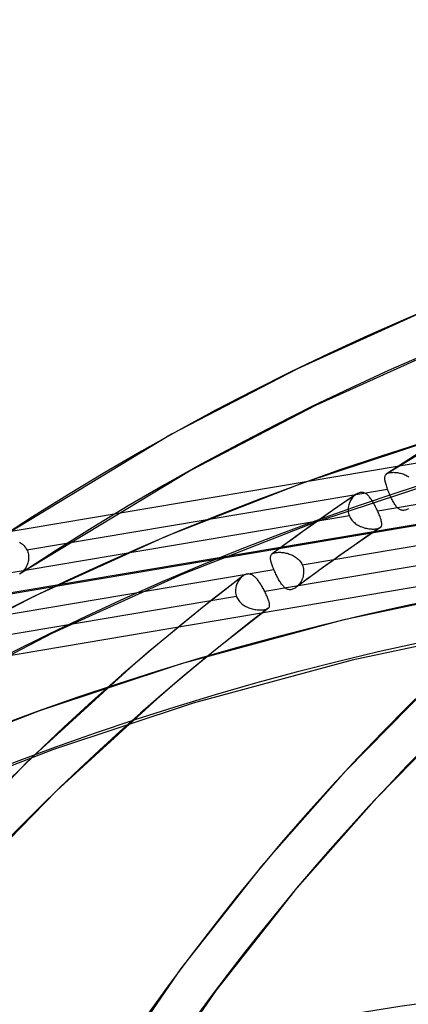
# Model space of a CAD drawing. Header units: millimetres. Extents: x -138 to 135, y -173 to 171.
# Tile 89 of 95: x -46.52 to -37.06, y 93.41 to 117.39. Entities that reach past the tile are written whole.
import ezdxf

# ---------------------------------------------------------------- set-up
doc = ezdxf.new("R2010")
doc.units = ezdxf.units.MM
doc.layers.add('MAIN-1', color=7, linetype='Continuous')

msp = doc.modelspace()

# ---------------------------------------------------------------- linework, layer by layer
at = {"layer": 'MAIN-1'}
for p, q in [((-36.564, 110.341), (-39.76, 108.89)), ((-36.175, 109.419), (-39.322, 107.991)), ((-39.76, 108.89), (-42.829, 107.294)), ((-33.637, 108.721), (-37.586, 106.331)), ((-28.359, 108.023), (-47.283, 104.829)), ((-39.322, 107.991), (-42.344, 106.42)), ((-42.829, 107.294), (-47.059, 104.729)), ((-36.187, 107.242), (-39.641, 106.098)), ((-29.035, 106.899), (-37.809, 105.418)), ((-28.443, 106.487), (-46.941, 103.365)), ((-42.344, 106.42), (-46.517, 103.888)), ((-35.897, 106.285), (-39.301, 105.157)), ((-37.633, 106.254), (-37.63, 106.269)), ((-37.63, 106.269), (-37.626, 106.283)), ((-37.626, 106.283), (-37.62, 106.295)), ((-37.62, 106.295), (-37.612, 106.307)), ((-37.612, 106.307), (-37.602, 106.318)), ((-37.602, 106.318), (-37.6, 106.32)), ((-37.6, 106.32), (-37.597, 106.322)), ((-37.597, 106.322), (-37.595, 106.324)), ((-37.595, 106.324), (-37.592, 106.326)), ((-37.592, 106.326), (-37.59, 106.328)), ((-37.59, 106.328), (-37.587, 106.33)), ((-37.587, 106.33), (-37.575, 106.337)), ((-37.575, 106.337), (-37.562, 106.344)), ((-37.562, 106.344), (-37.547, 106.349)), ((-37.547, 106.349), (-37.53, 106.354)), ((-37.53, 106.354), (-37.512, 106.358)), ((-37.512, 106.358), (-37.493, 106.361)), ((-37.493, 106.361), (-37.472, 106.363)), ((-37.472, 106.363), (-37.451, 106.364)), ((-37.451, 106.364), (-37.428, 106.365)), ((-37.428, 106.365), (-37.404, 106.364)), ((-37.404, 106.364), (-37.38, 106.363)), ((-37.38, 106.363), (-37.355, 106.361)), ((-37.355, 106.361), (-37.329, 106.357)), ((-37.329, 106.357), (-37.303, 106.353)), ((-37.303, 106.353), (-37.277, 106.348)), ((-37.277, 106.348), (-37.251, 106.342)), ((-37.251, 106.342), (-37.225, 106.334)), ((-37.225, 106.334), (-37.199, 106.326)), ((-37.199, 106.326), (-37.173, 106.317)), ((-37.173, 106.317), (-37.147, 106.307)), ((-37.147, 106.307), (-37.122, 106.295)), ((-37.122, 106.295), (-37.097, 106.283)), ((-37.097, 106.283), (-37.073, 106.269)), ((-37.073, 106.269), (-37.049, 106.254)), ((-31.115, 106.062), (-50.039, 102.869)), ((-39.641, 106.098), (-42.964, 104.798)), ((-37.635, 106.238), (-37.633, 106.254)), ((-37.635, 106.22), (-37.635, 106.238)), ((-37.635, 106.202), (-37.635, 106.22)), ((-37.633, 106.182), (-37.635, 106.202)), ((-37.629, 106.161), (-37.633, 106.182)), ((-37.625, 106.139), (-37.629, 106.161)), ((-37.62, 106.116), (-37.625, 106.139)), ((-37.614, 106.092), (-37.62, 106.116)), ((-37.606, 106.067), (-37.614, 106.092)), ((-37.598, 106.04), (-37.606, 106.067)), ((-37.589, 106.013), (-37.598, 106.04)), ((-46.345, 104.476), (-37.569, 105.957)), ((-38.334, 105.83), (-38.677, 105.595)), ((-38.381, 105.793), (-38.4, 105.773)), ((-38.36, 105.81), (-38.381, 105.793)), ((-38.356, 105.814), (-38.36, 105.81)), ((-38.352, 105.817), (-38.356, 105.814)), ((-38.348, 105.82), (-38.352, 105.817)), ((-38.344, 105.823), (-38.348, 105.82)), ((-38.34, 105.826), (-38.344, 105.823)), ((-38.336, 105.829), (-38.34, 105.826)), ((-38.316, 105.841), (-38.336, 105.829)), ((-38.297, 105.852), (-38.316, 105.841)), ((-38.277, 105.861), (-38.297, 105.852)), ((-38.257, 105.868), (-38.277, 105.861)), ((-38.237, 105.873), (-38.257, 105.868)), ((-38.217, 105.876), (-38.237, 105.873)), ((-38.198, 105.876), (-38.217, 105.876)), ((-38.179, 105.875), (-38.198, 105.876)), ((-38.16, 105.872), (-38.179, 105.875)), ((-38.142, 105.867), (-38.16, 105.872)), ((-38.125, 105.86), (-38.142, 105.867)), ((-38.107, 105.851), (-38.125, 105.86)), ((-38.091, 105.841), (-38.107, 105.851)), ((-38.074, 105.829), (-38.091, 105.841)), ((-38.058, 105.816), (-38.074, 105.829)), ((-38.043, 105.801), (-38.058, 105.816)), ((-38.027, 105.786), (-38.043, 105.801)), ((-38.012, 105.768), (-38.027, 105.786)), ((-37.58, 105.986), (-37.589, 106.013)), ((-37.569, 105.957), (-37.58, 105.986)), ((-37.559, 105.929), (-37.569, 105.957)), ((-37.548, 105.9), (-37.559, 105.929)), ((-37.536, 105.871), (-37.548, 105.9)), ((-37.524, 105.843), (-37.536, 105.871)), ((-37.512, 105.814), (-37.524, 105.843)), ((-37.499, 105.786), (-37.512, 105.814)), ((-37.486, 105.758), (-37.499, 105.786)), ((-39.646, 104.111), (-30.872, 105.592)), ((-38.677, 105.595), (-39.017, 105.358)), ((-38.52, 105.542), (-38.525, 105.512)), ((-38.513, 105.571), (-38.52, 105.542)), ((-38.504, 105.6), (-38.513, 105.571)), ((-38.494, 105.628), (-38.504, 105.6)), ((-38.481, 105.655), (-38.494, 105.628)), ((-38.468, 105.681), (-38.481, 105.655)), ((-38.453, 105.706), (-38.468, 105.681)), ((-38.436, 105.729), (-38.453, 105.706)), ((-38.419, 105.752), (-38.436, 105.729)), ((-38.4, 105.773), (-38.419, 105.752)), ((-37.997, 105.75), (-38.012, 105.768)), ((-37.982, 105.731), (-37.997, 105.75)), ((-37.968, 105.711), (-37.982, 105.731)), ((-37.954, 105.689), (-37.968, 105.711)), ((-37.939, 105.667), (-37.954, 105.689)), ((-37.925, 105.644), (-37.939, 105.667)), ((-37.912, 105.621), (-37.925, 105.644)), ((-37.898, 105.597), (-37.912, 105.621)), ((-37.884, 105.572), (-37.898, 105.597)), ((-37.871, 105.547), (-37.884, 105.572)), ((-37.858, 105.521), (-37.871, 105.547)), ((-37.473, 105.73), (-37.486, 105.758)), ((-37.459, 105.704), (-37.473, 105.73)), ((-37.446, 105.678), (-37.459, 105.704)), ((-37.432, 105.653), (-37.446, 105.678)), ((-37.418, 105.628), (-37.432, 105.653)), ((-37.404, 105.605), (-37.418, 105.628)), ((-37.39, 105.584), (-37.404, 105.605)), ((-37.376, 105.563), (-37.39, 105.584)), ((-37.362, 105.544), (-37.376, 105.563)), ((-37.347, 105.526), (-37.362, 105.544)), ((-38.497, 105.302), (-47.271, 103.821)), ((-39.017, 105.358), (-39.364, 105.113)), ((-38.527, 105.482), (-38.528, 105.451)), ((-38.528, 105.451), (-38.527, 105.421)), ((-38.525, 105.512), (-38.527, 105.482)), ((-38.527, 105.421), (-38.523, 105.391)), ((-38.523, 105.391), (-38.516, 105.361)), ((-38.516, 105.361), (-38.508, 105.331)), ((-38.508, 105.331), (-38.497, 105.302)), ((-38.497, 105.302), (-38.485, 105.276)), ((-37.845, 105.495), (-37.858, 105.521)), ((-37.833, 105.469), (-37.845, 105.495)), ((-37.82, 105.444), (-37.833, 105.469)), ((-37.809, 105.418), (-37.82, 105.444)), ((-37.796, 105.389), (-37.809, 105.418)), ((-37.783, 105.36), (-37.796, 105.389)), ((-37.771, 105.331), (-37.783, 105.36)), ((-37.76, 105.304), (-37.771, 105.331)), ((-37.75, 105.277), (-37.76, 105.304)), ((-37.333, 105.51), (-37.347, 105.526)), ((-37.318, 105.495), (-37.333, 105.51)), ((-37.302, 105.482), (-37.318, 105.495)), ((-37.286, 105.47), (-37.302, 105.482)), ((-37.27, 105.46), (-37.286, 105.47)), ((-37.253, 105.451), (-37.27, 105.46)), ((-37.235, 105.445), (-37.253, 105.451)), ((-37.217, 105.44), (-37.235, 105.445)), ((-37.198, 105.438), (-37.217, 105.44)), ((-37.179, 105.438), (-37.198, 105.438)), ((-37.159, 105.44), (-37.179, 105.438)), ((-37.138, 105.444), (-37.159, 105.44)), ((-37.118, 105.451), (-37.138, 105.444)), ((-37.097, 105.459), (-37.118, 105.451)), ((-37.076, 105.47), (-37.097, 105.459)), ((-37.056, 105.483), (-37.076, 105.47)), ((-39.301, 105.157), (-42.575, 103.877)), ((-39.364, 105.113), (-39.709, 104.866)), ((-38.485, 105.276), (-38.471, 105.25)), ((-38.471, 105.25), (-38.455, 105.226)), ((-38.455, 105.226), (-38.438, 105.203)), ((-38.438, 105.203), (-38.419, 105.18)), ((-38.419, 105.18), (-38.398, 105.159)), ((-38.398, 105.159), (-38.376, 105.139)), ((-38.376, 105.139), (-38.353, 105.12)), ((-38.353, 105.12), (-38.329, 105.103)), ((-38.329, 105.103), (-38.304, 105.087)), ((-38.304, 105.087), (-38.278, 105.072)), ((-38.278, 105.072), (-38.251, 105.058)), ((-37.741, 105.252), (-37.75, 105.277)), ((-37.733, 105.228), (-37.741, 105.252)), ((-37.726, 105.204), (-37.733, 105.228)), ((-37.721, 105.182), (-37.726, 105.204)), ((-37.716, 105.162), (-37.721, 105.182)), ((-37.72, 105.051), (-37.715, 105.063)), ((-37.712, 105.142), (-37.716, 105.162)), ((-37.715, 105.063), (-37.711, 105.077)), ((-37.71, 105.124), (-37.712, 105.142)), ((-37.711, 105.077), (-37.709, 105.091)), ((-37.709, 105.107), (-37.71, 105.124)), ((-37.709, 105.091), (-37.709, 105.107)), ((-31.781, 104.94), (-40.557, 103.459)), ((-39.709, 104.866), (-40.043, 104.623)), ((-38.251, 105.058), (-38.224, 105.046)), ((-38.224, 105.046), (-38.196, 105.035)), ((-38.196, 105.035), (-38.168, 105.025)), ((-38.168, 105.025), (-38.14, 105.016)), ((-38.14, 105.016), (-38.111, 105.008)), ((-38.111, 105.008), (-38.083, 105.002)), ((-37.749, 105.018), (-38.094, 104.782)), ((-38.083, 105.002), (-38.054, 104.996)), ((-38.054, 104.996), (-38.026, 104.992)), ((-38.026, 104.992), (-37.998, 104.988)), ((-37.998, 104.988), (-37.97, 104.986)), ((-37.97, 104.986), (-37.944, 104.984)), ((-37.944, 104.984), (-37.917, 104.984)), ((-37.917, 104.984), (-37.892, 104.984)), ((-37.892, 104.984), (-37.869, 104.986)), ((-37.869, 104.986), (-37.846, 104.988)), ((-37.846, 104.988), (-37.826, 104.991)), ((-37.826, 104.991), (-37.806, 104.995)), ((-37.806, 104.995), (-37.789, 105)), ((-37.789, 105), (-37.774, 105.006)), ((-37.774, 105.006), (-37.76, 105.012)), ((-37.76, 105.012), (-37.748, 105.019)), ((-37.748, 105.019), (-37.746, 105.021)), ((-37.746, 105.021), (-37.744, 105.022)), ((-37.744, 105.022), (-37.742, 105.024)), ((-37.742, 105.024), (-37.74, 105.026)), ((-37.74, 105.026), (-37.738, 105.028)), ((-37.738, 105.028), (-37.736, 105.029)), ((-37.736, 105.029), (-37.727, 105.04)), ((-37.727, 105.04), (-37.72, 105.051)), ((-46.521, 104.664), (-46.497, 104.648)), ((-46.497, 104.648), (-46.473, 104.63)), ((-46.473, 104.63), (-46.451, 104.612)), ((-46.451, 104.612), (-46.43, 104.592)), ((-46.43, 104.592), (-46.41, 104.571)), ((-42.964, 104.798), (-46.16, 103.348)), ((-40.043, 104.623), (-40.376, 104.378)), ((-38.094, 104.782), (-38.437, 104.544)), ((-31.198, 104.527), (-49.697, 101.405)), ((-46.41, 104.571), (-46.391, 104.549)), ((-46.391, 104.549), (-46.374, 104.525)), ((-46.374, 104.525), (-46.359, 104.501)), ((-46.359, 104.501), (-46.345, 104.476)), ((-46.345, 104.476), (-46.333, 104.449)), ((-46.333, 104.449), (-46.323, 104.421)), ((-46.323, 104.421), (-46.315, 104.393)), ((-46.315, 104.393), (-46.308, 104.364)), ((-46.308, 104.364), (-46.304, 104.335)), ((-40.408, 104.337), (-40.402, 104.349)), ((-40.402, 104.349), (-40.394, 104.36)), ((-40.394, 104.36), (-40.384, 104.371)), ((-40.384, 104.371), (-40.383, 104.372)), ((-40.383, 104.372), (-40.382, 104.373)), ((-40.382, 104.373), (-40.381, 104.374)), ((-40.381, 104.374), (-40.379, 104.375)), ((-40.379, 104.375), (-40.378, 104.376)), ((-40.378, 104.376), (-40.376, 104.377)), ((-40.376, 104.377), (-40.365, 104.385)), ((-40.365, 104.385), (-40.353, 104.392)), ((-40.353, 104.392), (-40.338, 104.397)), ((-40.338, 104.397), (-40.323, 104.403)), ((-40.323, 104.403), (-40.305, 104.407)), ((-40.305, 104.407), (-40.286, 104.411)), ((-40.286, 104.411), (-40.266, 104.413)), ((-40.266, 104.413), (-40.244, 104.415)), ((-40.244, 104.415), (-40.222, 104.416)), ((-40.222, 104.416), (-40.198, 104.416)), ((-40.198, 104.416), (-40.173, 104.416)), ((-40.173, 104.416), (-40.148, 104.414)), ((-40.148, 104.414), (-40.122, 104.412)), ((-40.122, 104.412), (-40.095, 104.408)), ((-40.095, 104.408), (-40.069, 104.404)), ((-40.069, 104.404), (-40.042, 104.398)), ((-40.042, 104.398), (-40.015, 104.392)), ((-40.015, 104.392), (-39.988, 104.384)), ((-39.988, 104.384), (-39.961, 104.375)), ((-39.961, 104.375), (-39.934, 104.366)), ((-39.934, 104.366), (-39.908, 104.355)), ((-39.908, 104.355), (-39.882, 104.343)), ((-39.882, 104.343), (-39.857, 104.33)), ((-38.437, 104.544), (-38.785, 104.298)), ((-46.34, 104.108), (-46.352, 104.082)), ((-46.33, 104.135), (-46.34, 104.108)), ((-46.321, 104.162), (-46.33, 104.135)), ((-46.314, 104.19), (-46.321, 104.162)), ((-46.308, 104.219), (-46.314, 104.19)), ((-46.304, 104.247), (-46.308, 104.219)), ((-46.304, 104.335), (-46.302, 104.306)), ((-46.302, 104.276), (-46.304, 104.247)), ((-46.302, 104.306), (-46.302, 104.276)), ((-40.417, 104.294), (-40.415, 104.31)), ((-40.417, 104.278), (-40.417, 104.294)), ((-40.416, 104.26), (-40.417, 104.278)), ((-40.413, 104.242), (-40.416, 104.26)), ((-40.415, 104.31), (-40.412, 104.324)), ((-40.41, 104.222), (-40.413, 104.242)), ((-40.412, 104.324), (-40.408, 104.337)), ((-40.405, 104.201), (-40.41, 104.222)), ((-40.4, 104.178), (-40.405, 104.201)), ((-40.393, 104.155), (-40.4, 104.178)), ((-40.385, 104.13), (-40.393, 104.155)), ((-40.377, 104.105), (-40.385, 104.13)), ((-40.367, 104.079), (-40.377, 104.105)), ((-39.857, 104.33), (-39.832, 104.315)), ((-39.832, 104.315), (-39.808, 104.3)), ((-39.808, 104.3), (-39.786, 104.283)), ((-39.786, 104.283), (-39.764, 104.266)), ((-39.764, 104.266), (-39.743, 104.247)), ((-39.743, 104.247), (-39.723, 104.227)), ((-39.723, 104.227), (-39.704, 104.205)), ((-39.704, 104.205), (-39.687, 104.183)), ((-39.687, 104.183), (-39.672, 104.16)), ((-39.672, 104.16), (-39.658, 104.136)), ((-39.658, 104.136), (-39.646, 104.111)), ((-39.646, 104.111), (-39.633, 104.081)), ((-38.785, 104.298), (-39.13, 104.051)), ((-49.108, 102.514), (-40.334, 103.995)), ((-46.517, 103.888), (-46.524, 103.884)), ((-46.512, 103.891), (-46.517, 103.888)), ((-46.507, 103.895), (-46.512, 103.891)), ((-46.502, 103.899), (-46.507, 103.895)), ((-46.497, 103.902), (-46.502, 103.899)), ((-46.492, 103.906), (-46.497, 103.902)), ((-46.487, 103.91), (-46.492, 103.906)), ((-46.467, 103.927), (-46.487, 103.91)), ((-46.448, 103.946), (-46.467, 103.927)), ((-46.43, 103.966), (-46.448, 103.946)), ((-46.412, 103.987), (-46.43, 103.966)), ((-46.395, 104.009), (-46.412, 103.987)), ((-46.38, 104.032), (-46.395, 104.009)), ((-46.365, 104.057), (-46.38, 104.032)), ((-46.352, 104.082), (-46.365, 104.057)), ((-42.575, 103.877), (-45.722, 102.448)), ((-41.043, 103.866), (-41.062, 103.856)), ((-41.024, 103.874), (-41.043, 103.866)), ((-41.005, 103.881), (-41.024, 103.874)), ((-40.986, 103.885), (-41.005, 103.881)), ((-40.967, 103.888), (-40.986, 103.885)), ((-40.949, 103.888), (-40.967, 103.888)), ((-40.93, 103.887), (-40.949, 103.888)), ((-40.913, 103.884), (-40.93, 103.887)), ((-40.895, 103.879), (-40.913, 103.884)), ((-40.878, 103.873), (-40.895, 103.879)), ((-40.861, 103.865), (-40.878, 103.873)), ((-40.844, 103.855), (-40.861, 103.865)), ((-40.357, 104.052), (-40.367, 104.079)), ((-40.346, 104.024), (-40.357, 104.052)), ((-40.334, 103.995), (-40.346, 104.024)), ((-40.323, 103.968), (-40.334, 103.995)), ((-40.311, 103.941), (-40.323, 103.968)), ((-40.298, 103.914), (-40.311, 103.941)), ((-40.286, 103.887), (-40.298, 103.914)), ((-40.273, 103.86), (-40.286, 103.887)), ((-39.633, 104.081), (-39.624, 104.05)), ((-39.624, 104.05), (-39.616, 104.018)), ((-39.613, 103.889), (-39.618, 103.857)), ((-39.616, 104.018), (-39.612, 103.986)), ((-39.61, 103.921), (-39.613, 103.889)), ((-39.612, 103.986), (-39.61, 103.953)), ((-39.61, 103.953), (-39.61, 103.921)), ((-39.13, 104.051), (-39.466, 103.806)), ((-41.098, 103.833), (-41.564, 103.471)), ((-41.244, 103.623), (-41.253, 103.596)), ((-41.234, 103.649), (-41.244, 103.623)), ((-41.223, 103.675), (-41.234, 103.649)), ((-41.21, 103.699), (-41.223, 103.675)), ((-41.197, 103.723), (-41.21, 103.699)), ((-41.181, 103.745), (-41.197, 103.723)), ((-41.165, 103.766), (-41.181, 103.745)), ((-41.148, 103.786), (-41.165, 103.766)), ((-41.13, 103.805), (-41.148, 103.786)), ((-41.111, 103.822), (-41.13, 103.805)), ((-41.109, 103.824), (-41.111, 103.822)), ((-41.107, 103.825), (-41.109, 103.824)), ((-41.105, 103.827), (-41.107, 103.825)), ((-41.103, 103.829), (-41.105, 103.827)), ((-41.101, 103.83), (-41.103, 103.829)), ((-41.099, 103.832), (-41.101, 103.83)), ((-41.081, 103.845), (-41.099, 103.832)), ((-41.062, 103.856), (-41.081, 103.845)), ((-40.828, 103.844), (-40.844, 103.855)), ((-40.812, 103.831), (-40.828, 103.844)), ((-40.796, 103.818), (-40.812, 103.831)), ((-40.781, 103.803), (-40.796, 103.818)), ((-40.766, 103.787), (-40.781, 103.803)), ((-40.751, 103.77), (-40.766, 103.787)), ((-40.736, 103.752), (-40.751, 103.77)), ((-40.721, 103.733), (-40.736, 103.752)), ((-40.707, 103.713), (-40.721, 103.733)), ((-40.692, 103.693), (-40.707, 103.713)), ((-40.678, 103.671), (-40.692, 103.693)), ((-40.664, 103.649), (-40.678, 103.671)), ((-40.65, 103.627), (-40.664, 103.649)), ((-40.636, 103.604), (-40.65, 103.627)), ((-40.259, 103.833), (-40.273, 103.86)), ((-40.246, 103.807), (-40.259, 103.833)), ((-40.232, 103.781), (-40.246, 103.807)), ((-40.219, 103.756), (-40.232, 103.781)), ((-40.205, 103.731), (-40.219, 103.756)), ((-40.191, 103.708), (-40.205, 103.731)), ((-40.176, 103.685), (-40.191, 103.708)), ((-40.162, 103.664), (-40.176, 103.685)), ((-40.148, 103.643), (-40.162, 103.664)), ((-40.133, 103.624), (-40.148, 103.643)), ((-40.119, 103.606), (-40.133, 103.624)), ((-39.466, 103.806), (-39.801, 103.559)), ((-39.724, 103.634), (-39.743, 103.611)), ((-39.705, 103.657), (-39.724, 103.634)), ((-39.688, 103.683), (-39.705, 103.657)), ((-39.672, 103.709), (-39.688, 103.683)), ((-39.658, 103.737), (-39.672, 103.709)), ((-39.645, 103.766), (-39.658, 103.737)), ((-39.634, 103.796), (-39.645, 103.766)), ((-39.625, 103.826), (-39.634, 103.796)), ((-39.618, 103.857), (-39.625, 103.826)), ((-41.564, 103.471), (-42.027, 103.105)), ((-41.267, 103.513), (-41.268, 103.484)), ((-41.268, 103.484), (-41.267, 103.456)), ((-41.264, 103.541), (-41.267, 103.513)), ((-41.267, 103.456), (-41.265, 103.427)), ((-41.265, 103.427), (-41.26, 103.399)), ((-41.259, 103.569), (-41.264, 103.541)), ((-41.26, 103.399), (-41.253, 103.371)), ((-41.253, 103.596), (-41.259, 103.569)), ((-40.622, 103.58), (-40.636, 103.604)), ((-40.609, 103.556), (-40.622, 103.58)), ((-40.596, 103.532), (-40.609, 103.556)), ((-40.582, 103.508), (-40.596, 103.532)), ((-40.57, 103.483), (-40.582, 103.508)), ((-40.557, 103.459), (-40.57, 103.483)), ((-40.545, 103.434), (-40.557, 103.459)), ((-40.533, 103.409), (-40.545, 103.434)), ((-40.521, 103.384), (-40.533, 103.409)), ((-40.51, 103.36), (-40.521, 103.384)), ((-40.104, 103.589), (-40.119, 103.606)), ((-40.089, 103.574), (-40.104, 103.589)), ((-40.074, 103.56), (-40.089, 103.574)), ((-40.059, 103.547), (-40.074, 103.56)), ((-40.043, 103.536), (-40.059, 103.547)), ((-40.027, 103.526), (-40.043, 103.536)), ((-40.01, 103.518), (-40.027, 103.526)), ((-39.993, 103.512), (-40.01, 103.518)), ((-39.975, 103.507), (-39.993, 103.512)), ((-39.957, 103.505), (-39.975, 103.507)), ((-39.938, 103.505), (-39.957, 103.505)), ((-39.919, 103.506), (-39.938, 103.505)), ((-39.899, 103.51), (-39.919, 103.506)), ((-39.879, 103.516), (-39.899, 103.51)), ((-39.859, 103.524), (-39.879, 103.516)), ((-39.839, 103.534), (-39.859, 103.524)), ((-39.82, 103.546), (-39.839, 103.534)), ((-39.801, 103.559), (-39.82, 103.546)), ((-39.8, 103.559), (-39.801, 103.559)), ((-39.799, 103.56), (-39.8, 103.56)), ((-39.8, 103.56), (-39.8, 103.56)), ((-39.8, 103.56), (-39.8, 103.56)), ((-39.8, 103.56), (-39.8, 103.56)), ((-39.8, 103.56), (-39.8, 103.559)), ((-39.797, 103.562), (-39.799, 103.56)), ((-39.794, 103.564), (-39.797, 103.562)), ((-39.792, 103.566), (-39.794, 103.564)), ((-39.789, 103.568), (-39.792, 103.566)), ((-39.786, 103.57), (-39.789, 103.568)), ((-39.784, 103.573), (-39.786, 103.57)), ((-39.763, 103.591), (-39.784, 103.573)), ((-39.743, 103.611), (-39.763, 103.591)), ((-34.587, 103.622), (-38.666, 102.763)), ((-41.244, 103.343), (-50.02, 101.862)), ((-46.16, 103.348), (-49.229, 101.752)), ((-41.253, 103.371), (-41.244, 103.343)), ((-41.244, 103.343), (-41.233, 103.316)), ((-41.233, 103.316), (-41.22, 103.29)), ((-41.22, 103.29), (-41.205, 103.265)), ((-41.205, 103.265), (-41.188, 103.241)), ((-41.188, 103.241), (-41.169, 103.218)), ((-41.169, 103.218), (-41.149, 103.196)), ((-41.149, 103.196), (-41.128, 103.175)), ((-41.128, 103.175), (-41.105, 103.156)), ((-41.105, 103.156), (-41.081, 103.138)), ((-40.5, 103.336), (-40.51, 103.36)), ((-40.49, 103.313), (-40.5, 103.336)), ((-40.481, 103.291), (-40.49, 103.313)), ((-40.473, 103.27), (-40.481, 103.291)), ((-40.465, 103.25), (-40.473, 103.27)), ((-40.459, 103.23), (-40.465, 103.25)), ((-40.453, 103.212), (-40.459, 103.23)), ((-40.448, 103.194), (-40.453, 103.212)), ((-40.444, 103.177), (-40.448, 103.194)), ((-40.441, 103.162), (-40.444, 103.177)), ((-40.439, 103.147), (-40.441, 103.162)), ((-40.438, 103.133), (-40.439, 103.147)), ((-42.027, 103.105), (-42.486, 102.734)), ((-41.081, 103.138), (-41.056, 103.121)), ((-41.056, 103.121), (-41.03, 103.105)), ((-41.03, 103.105), (-41.003, 103.091)), ((-41.003, 103.091), (-40.975, 103.078)), ((-40.975, 103.078), (-40.947, 103.067)), ((-40.947, 103.067), (-40.918, 103.057)), ((-40.471, 103.053), (-40.933, 102.695)), ((-40.918, 103.057), (-40.889, 103.047)), ((-40.889, 103.047), (-40.86, 103.039)), ((-40.86, 103.039), (-40.831, 103.033)), ((-40.831, 103.033), (-40.802, 103.027)), ((-40.802, 103.027), (-40.773, 103.022)), ((-40.773, 103.022), (-40.744, 103.019)), ((-40.744, 103.019), (-40.715, 103.016)), ((-40.715, 103.016), (-40.687, 103.015)), ((-40.687, 103.015), (-40.66, 103.014)), ((-40.66, 103.014), (-40.634, 103.014)), ((-40.634, 103.014), (-40.609, 103.016)), ((-40.609, 103.016), (-40.586, 103.018)), ((-40.586, 103.018), (-40.564, 103.02)), ((-40.564, 103.02), (-40.544, 103.024)), ((-40.544, 103.024), (-40.525, 103.028)), ((-40.525, 103.028), (-40.509, 103.034)), ((-40.509, 103.034), (-40.494, 103.039)), ((-40.494, 103.039), (-40.481, 103.046)), ((-40.481, 103.046), (-40.47, 103.053)), ((-40.47, 103.053), (-40.469, 103.054)), ((-40.469, 103.054), (-40.468, 103.055)), ((-40.468, 103.055), (-40.467, 103.056)), ((-40.467, 103.056), (-40.466, 103.057)), ((-40.466, 103.057), (-40.465, 103.058)), ((-40.465, 103.058), (-40.464, 103.059)), ((-40.464, 103.059), (-40.457, 103.067)), ((-40.457, 103.067), (-40.45, 103.076)), ((-40.45, 103.076), (-40.445, 103.086)), ((-40.445, 103.086), (-40.442, 103.096)), ((-40.442, 103.096), (-40.439, 103.108)), ((-40.439, 103.108), (-40.438, 103.12)), ((-40.438, 103.12), (-40.438, 103.133)), ((-42.486, 102.734), (-42.942, 102.359)), ((-38.666, 102.763), (-42.587, 101.7)), ((-40.933, 102.695), (-41.391, 102.333)), ((-45.722, 102.448), (-48.744, 100.877)), ((-34.409, 102.638), (-38.432, 101.79)), ((-42.942, 102.359), (-43.393, 101.98)), ((-41.391, 102.333), (-41.845, 101.967)), ((-43.393, 101.98), (-43.841, 101.596)), ((-41.845, 101.967), (-42.296, 101.596)), ((-38.432, 101.79), (-42.297, 100.742)), ((-43.841, 101.596), (-46.342, 99.303)), ((-42.587, 101.7), (-46.041, 100.555)), ((-42.296, 101.596), (-42.743, 101.22)), ((-36.433, 101.287), (-38.586, 99.094)), ((-42.743, 101.22), (-43.186, 100.84)), ((-43.186, 100.84), (-45.621, 98.608)), ((-46.041, 100.555), (-49.364, 99.255)), ((-42.297, 100.742), (-45.701, 99.615)), ((-35.726, 100.58), (-37.829, 98.439)), ((-45.701, 99.615), (-48.975, 98.334)), ((-46.342, 99.303), (-48.712, 96.866)), ((-38.586, 99.094), (-40.632, 96.771)), ((-45.621, 98.608), (-47.93, 96.239)), ((-37.829, 98.439), (-39.829, 96.171)), ((-40.632, 96.771), (-42.595, 94.28)), ((-39.829, 96.171), (-41.742, 93.751)), ((-42.595, 94.28), (-45.058, 90.709)), ((-41.742, 93.751), (-44.134, 90.299))]:
    msp.add_line(p, q, dxfattribs=at)
for centre, major_axis, start_param, end_param in [((25.225, 21.845), (-69.066, 79.751), -1.615312, -0.098832), ((18.825, 16.303), (-72.339, 83.53), -1.616769, -0.097375), ((18.825, 16.303), (71.685, -82.774), 1.524784, 3.044257), ((12.425, 10.76), (-72.339, 83.53), -1.616769, -0.097375), ((12.425, 10.76), (71.685, -82.774), 1.524472, 3.04457), ((6.025, 5.218), (-72.339, 83.53), -1.616769, -0.097375), ((6.025, 5.218), (71.685, -82.774), 1.524472, 3.04457), ((25.225, 21.845), (-69.066, 79.751), -0.08734, -0.056007), ((31.625, 27.388), (-65.793, 75.971), -0.043151, 0.713724), ((25.225, 21.845), (68.411, -78.995), 3.053916, 3.085922), ((0, 0), (-68.084, 78.617), -2.427868, 0.713724), ((31.625, 27.388), (65.138, -75.215), 3.100074, 3.671933), ((-0.5, -0.433), (68.739, -79.373), 0.713724, 3.418503), ((25.225, 21.845), (-69.066, 79.751), -0.044515, 0.713724), ((25.225, 21.845), (68.411, -78.995), 3.096795, 3.643434), ((31.625, 27.388), (-60.686, 70.075), -0.039306, 0.713724), ((31.625, 27.388), (60.032, -69.319), 3.10264, 3.629579), ((-2, -1.732), (-65.465, 75.593), -0.857072, 0.213273)]:
    msp.add_ellipse(centre, major_axis=major_axis, ratio=0.75, start_param=start_param, end_param=end_param, dxfattribs=at)

doc.saveas('drawing.dxf')
